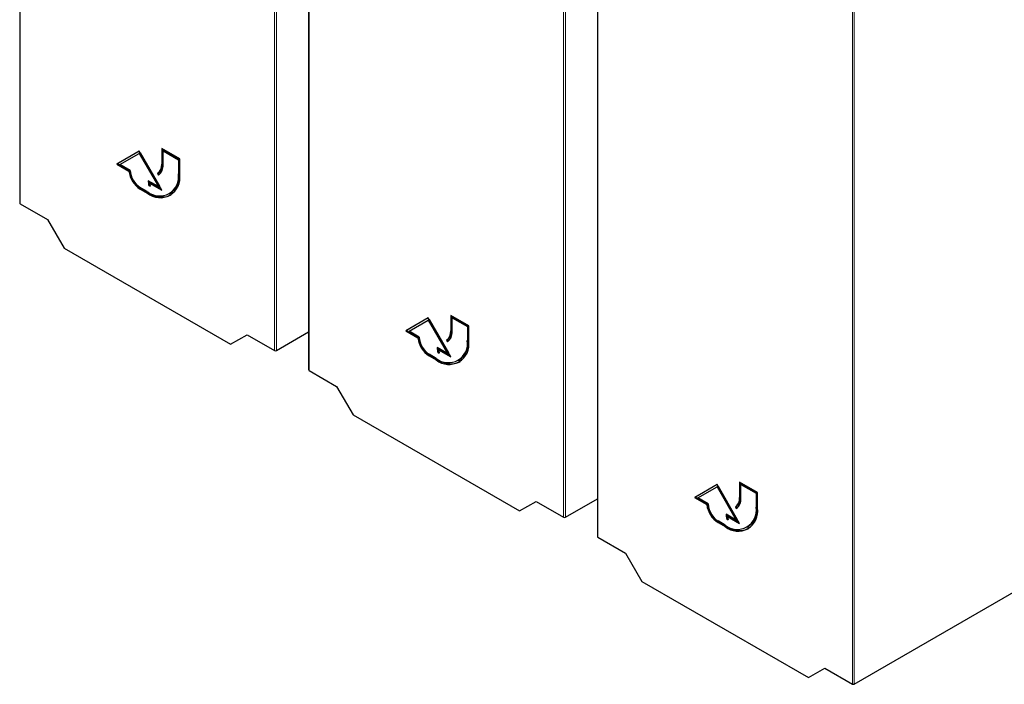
# Paper-space layout 'Blatt2' of a CAD drawing. Header units: millimetres. Extents: x 5 to 418, y 2 to 292.
# Tile 3 of 115: x 85 to 111, y 108 to 125. Entities that reach past the tile are written whole.
import ezdxf

# ---------------------------------------------------------------- set-up
doc = ezdxf.new("R2010")
doc.units = ezdxf.units.MM

psp = doc.layouts.new('Blatt2')

# ---------------------------------------------------------------- linework, layer by layer
at = {"color": 7, "linetype": 'Continuous', "lineweight": 25}
for p, q in [((85.146, 138.522), (85.146, 120.63)), ((92.72, 134.149), (92.72, 116.258)), ((100.292, 129.778), (100.292, 111.887)), ((88.279, 121.994), (87.69, 121.653)), ((88.279, 121.994), (87.714, 121.667)), ((87.775, 121.645), (88.279, 121.936)), ((88.869, 120.973), (88.279, 121.994)), ((88.303, 121.949), (88.279, 121.936)), ((88.279, 121.936), (88.783, 121.063)), ((88.303, 121.949), (88.807, 121.077)), ((89.34, 121.79), (88.869, 122.062)), ((88.869, 122.062), (88.869, 121.653)), ((88.892, 122.048), (88.892, 121.667)), ((88.928, 122.014), (88.904, 122)), ((88.904, 121.633), (88.904, 122)), ((88.904, 122), (89.305, 121.769)), ((88.928, 122.014), (89.328, 121.783)), ((87.714, 121.667), (87.69, 121.653)), ((87.69, 121.653), (88.01, 121.468)), ((87.714, 121.667), (88.034, 121.482)), ((88.044, 121.49), (87.775, 121.645)), ((89.328, 121.783), (89.305, 121.769)), ((89.305, 121.769), (89.305, 121.402)), ((89.328, 121.783), (89.328, 121.415)), ((89.34, 121.381), (89.34, 121.79)), ((88.034, 121.482), (88.01, 121.468)), ((88.782, 121.423), (88.758, 121.409)), ((88.758, 121.409), (88.783, 121.366)), ((88.782, 121.423), (88.806, 121.381)), ((88.491, 120.932), (88.303, 121.041)), ((88.783, 121.063), (88.515, 121.218)), ((88.558, 121.106), (88.534, 121.093)), ((88.534, 121.093), (88.569, 121.072)), ((88.574, 121.17), (88.55, 121.157)), ((88.55, 121.157), (88.869, 120.973)), ((88.558, 121.106), (88.56, 121.105)), ((88.574, 121.17), (88.845, 121.014)), ((88.807, 121.077), (88.783, 121.063)), ((88.303, 121), (88.491, 120.891)), ((88.326, 121.014), (88.515, 120.905)), ((89.066, 120.875), (89.09, 120.889)), ((85.156, 120.616), (85.878, 120.2)), ((85.878, 120.2), (86.31, 119.452)), ((86.31, 119.452), (90.673, 116.932)), ((96.914, 117.417), (96.443, 117.689)), ((96.443, 117.689), (96.443, 117.281)), ((95.853, 117.621), (95.264, 117.281)), ((95.853, 117.621), (95.288, 117.295)), ((95.35, 117.272), (95.853, 117.563)), ((96.443, 116.601), (95.853, 117.621)), ((95.877, 117.577), (95.853, 117.563)), ((95.853, 117.563), (96.357, 116.691)), ((95.877, 117.577), (96.381, 116.704)), ((96.466, 117.676), (96.466, 117.295)), ((96.502, 117.642), (96.478, 117.628)), ((96.478, 117.261), (96.478, 117.628)), ((96.478, 117.628), (96.879, 117.397)), ((96.502, 117.642), (96.902, 117.41)), ((90.673, 116.932), (91.105, 117.182)), ((91.105, 117.182), (91.827, 116.765)), ((91.874, 116.765), (92.72, 117.254)), ((95.288, 117.295), (95.264, 117.281)), ((95.264, 117.281), (95.585, 117.096)), ((95.288, 117.295), (95.608, 117.11)), ((95.618, 117.118), (95.35, 117.272)), ((96.902, 117.41), (96.879, 117.397)), ((96.879, 117.397), (96.879, 117.029)), ((96.902, 117.41), (96.902, 117.043)), ((96.914, 117.009), (96.914, 117.417)), ((95.608, 117.11), (95.585, 117.096)), ((96.356, 117.05), (96.332, 117.037)), ((96.332, 117.037), (96.357, 116.994)), ((96.356, 117.05), (96.38, 117.009)), ((96.066, 116.56), (95.877, 116.669)), ((96.357, 116.691), (96.089, 116.846)), ((96.132, 116.734), (96.108, 116.72)), ((96.108, 116.72), (96.143, 116.7)), ((96.148, 116.798), (96.124, 116.784)), ((96.124, 116.784), (96.443, 116.601)), ((96.132, 116.734), (96.134, 116.732)), ((96.148, 116.798), (96.419, 116.641)), ((96.381, 116.704), (96.357, 116.691)), ((95.877, 116.628), (96.066, 116.519)), ((95.901, 116.641), (96.089, 116.532)), ((96.641, 116.503), (96.664, 116.516)), ((92.73, 116.244), (93.452, 115.827)), ((93.452, 115.827), (93.884, 115.079)), ((93.884, 115.079), (98.248, 112.56)), ((104.486, 113.046), (104.014, 113.318)), ((104.014, 113.318), (104.014, 112.91)), ((104.038, 113.305), (104.038, 112.924)), ((103.425, 113.25), (102.836, 112.91)), ((103.425, 113.25), (102.859, 112.923)), ((102.921, 112.901), (103.425, 113.192)), ((104.014, 112.23), (103.425, 113.25)), ((103.449, 113.206), (103.425, 113.192)), ((103.425, 113.192), (103.929, 112.32)), ((103.449, 113.206), (103.953, 112.333)), ((104.073, 113.271), (104.05, 113.257)), ((104.05, 112.89), (104.05, 113.257)), ((104.05, 113.257), (104.45, 113.026)), ((104.073, 113.271), (104.474, 113.039)), ((104.474, 113.039), (104.45, 113.026)), ((104.474, 113.039), (104.474, 112.672)), ((104.486, 112.638), (104.486, 113.046)), ((98.248, 112.56), (98.679, 112.809)), ((98.679, 112.809), (99.401, 112.393)), ((99.448, 112.393), (100.292, 112.88)), ((102.859, 112.923), (102.836, 112.91)), ((102.836, 112.91), (103.156, 112.725)), ((102.859, 112.923), (103.18, 112.739)), ((103.189, 112.747), (102.921, 112.901)), ((104.45, 113.026), (104.45, 112.658)), ((103.18, 112.739), (103.156, 112.725)), ((103.928, 112.679), (103.904, 112.666)), ((103.904, 112.666), (103.929, 112.622)), ((103.928, 112.679), (103.952, 112.638)), ((103.637, 112.189), (103.449, 112.297)), ((103.472, 112.27), (103.661, 112.161)), ((103.929, 112.32), (103.661, 112.474)), ((103.703, 112.363), (103.68, 112.349)), ((103.68, 112.349), (103.715, 112.329)), ((103.72, 112.427), (103.696, 112.413)), ((103.696, 112.413), (104.014, 112.23)), ((103.703, 112.363), (103.706, 112.361)), ((103.72, 112.427), (103.991, 112.27)), ((103.953, 112.333), (103.929, 112.32)), ((103.449, 112.257), (103.637, 112.148)), ((104.212, 112.132), (104.236, 112.145)), ((100.302, 111.873), (101.023, 111.456)), ((101.023, 111.456), (101.455, 110.708)), ((107.02, 108.022), (112.794, 111.355)), ((101.455, 110.708), (105.819, 108.189)), ((105.819, 108.189), (106.251, 108.438)), ((106.251, 108.438), (106.973, 108.022))]:
    psp.add_line(p, q, dxfattribs=at)
at = {"color": 7, "linetype": 'Continuous', "lineweight": 18}
for p, q in [((85.156, 138.508), (85.156, 120.616)), ((91.827, 116.765), (91.827, 134.657)), ((91.874, 134.657), (91.874, 116.765)), ((92.73, 134.136), (92.73, 116.244)), ((99.401, 112.393), (99.401, 130.285)), ((99.448, 130.284), (99.448, 112.393)), ((100.302, 129.765), (100.302, 111.873)), ((106.973, 108.022), (106.973, 125.914)), ((107.02, 125.913), (107.02, 108.022)), ((88.892, 121.667), (88.869, 121.653)), ((89.328, 121.415), (89.305, 121.402)), ((88.326, 121.014), (88.303, 121)), ((88.515, 120.905), (88.491, 120.891)), ((96.466, 117.295), (96.443, 117.281)), ((96.902, 117.043), (96.879, 117.029)), ((95.901, 116.641), (95.877, 116.628)), ((96.089, 116.532), (96.066, 116.519)), ((104.038, 112.924), (104.014, 112.91)), ((104.474, 112.672), (104.45, 112.658)), ((103.472, 112.27), (103.449, 112.257)), ((103.661, 112.161), (103.637, 112.148))]:
    psp.add_line(p, q, dxfattribs=at)
at = {"color": 7, "linetype": 'Continuous', "lineweight": 25}
for centre, radius, start, end in [((88.602, 121.627), 0.268, 305.698, 5.6204), ((88.625, 121.641), 0.268, 305.698, 5.6204), ((88.612, 121.604), 0.293, 305.698, 5.6204), ((88.655, 121.546), 0.649, 186.8334, 237.1491), ((88.679, 121.559), 0.649, 186.8334, 237.1491), ((88.607, 121.516), 0.563, 182.6055, 237.3945), ((88.809, 121.321), 0.502, 230.7967, 9.214), ((88.823, 121.297), 0.524, 230.7967, 9.214), ((88.781, 121.346), 0.551, 304.0564, 7.2558), ((88.973, 121.223), 0.458, 180.6553, 196.5456), ((89.022, 121.242), 0.483, 184.529, 196.2958), ((88.998, 121.214), 0.451, 187.2404, 198.2668), ((88.867, 121.396), 0.604, 234.3824, 294.3071), ((96.176, 117.255), 0.268, 305.698, 5.6204), ((96.199, 117.268), 0.268, 305.698, 5.6204), ((96.186, 117.232), 0.293, 305.698, 5.6204), ((96.229, 117.173), 0.649, 186.8334, 237.1491), ((96.253, 117.187), 0.649, 186.8334, 237.1491), ((96.181, 117.143), 0.563, 182.6055, 237.3945), ((96.383, 116.949), 0.502, 230.7967, 9.214), ((96.397, 116.925), 0.524, 230.7967, 9.214), ((96.355, 116.973), 0.551, 304.0564, 7.2558), ((96.547, 116.851), 0.458, 180.6553, 196.5456), ((96.596, 116.869), 0.483, 184.529, 196.2958), ((96.572, 116.841), 0.451, 187.2404, 198.2668), ((96.441, 117.023), 0.604, 234.3824, 294.3071), ((103.747, 112.884), 0.268, 305.698, 5.6204), ((103.771, 112.897), 0.268, 305.698, 5.6204), ((103.758, 112.861), 0.293, 305.698, 5.6204), ((103.801, 112.802), 0.649, 186.8334, 237.1491), ((103.825, 112.816), 0.649, 186.8334, 237.1491), ((103.752, 112.772), 0.563, 182.6055, 237.3945), ((103.955, 112.578), 0.502, 230.7967, 9.214), ((103.969, 112.554), 0.524, 230.7967, 9.214), ((103.927, 112.602), 0.551, 304.0564, 7.2558), ((104.119, 112.48), 0.458, 180.6553, 196.5456), ((104.167, 112.498), 0.483, 184.529, 196.2958), ((104.144, 112.47), 0.451, 187.2404, 198.2668), ((104.012, 112.652), 0.604, 234.3824, 294.3071)]:
    psp.add_arc(centre, radius, start, end, dxfattribs=at)
for centre, start_param, end_param in [((85.179, 120.63), 3.132557, 3.917956), ((91.851, 116.779), 3.917956, 5.471299), ((92.754, 116.258), 3.132557, 3.917956), ((99.425, 112.407), 3.917956, 5.471299), ((100.325, 111.887), 3.132557, 3.917956), ((106.996, 108.036), 3.917956, 5.471299)]:
    psp.add_ellipse(centre, major_axis=(0.0333, 0.0005), ratio=0.587275, start_param=start_param, end_param=end_param, dxfattribs=at)

doc.saveas('drawing.dxf')
